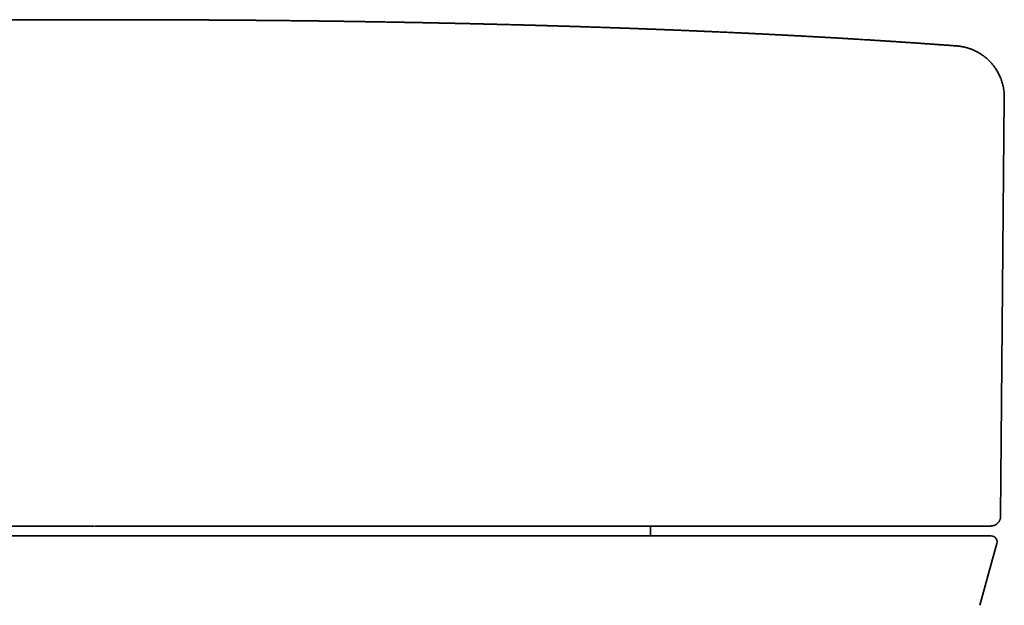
# Model space of a CAD drawing. Header units: millimetres. Extents: x 8 to 399, y 12 to 505.
# Tile 4 of 23: x 209 to 258, y 214 to 243. Entities that reach past the tile are written whole.
import ezdxf

# ---------------------------------------------------------------- set-up
doc = ezdxf.new("R2010")
doc.units = ezdxf.units.MM

msp = doc.modelspace()

# ---------------------------------------------------------------- linework, layer by layer
at = {"color": 7, "linetype": 'Continuous', "lineweight": 35}
for p, q in [((255.758, 241.716), (255.757, 241.716)), ((258.004, 218.021), (258.188, 239.107)), ((212.342, 217.526), (168.496, 217.526)), ((213, 217.526), (212.374, 217.526)), ((257.504, 217.526), (213, 217.526)), ((240.359, 217.029), (240.359, 217.526)), ((257.506, 217.526), (257.506, 217.526)), ((256.949, 213.531), (257.815, 216.649))]:
    msp.add_line(p, q, dxfattribs=at)
msp.add_arc((257.526, 216.729), 0.3, 344.4759, 90, dxfattribs=at)
for points, knots in [([(213, 243.036), (212.917, 243.036), (212.752, 243.036), (212.509, 243.036), (212.273, 243.035), (212.044, 243.035), (211.823, 243.035), (211.608, 243.035), (211.407, 243.034), (211.218, 243.034), (211.04, 243.033), (210.869, 243.033), (210.704, 243.033), (210.546, 243.032), (210.394, 243.032), (210.247, 243.031), (210.108, 243.031), (209.974, 243.03), (209.847, 243.03), (209.726, 243.029), (209.614, 243.029), (209.51, 243.029), (209.413, 243.028), (209.323, 243.028), (209.238, 243.028), (209.157, 243.027), (209.081, 243.027), (209.01, 243.027), (208.945, 243.026), (208.886, 243.026), (208.835, 243.026), (208.792, 243.026), (208.757, 243.025), (208.73, 243.025), (208.707, 243.025), (208.687, 243.025), (208.669, 243.025), (208.647, 243.025), (208.619, 243.025), (208.581, 243.024), (208.537, 243.024), (208.486, 243.024), (208.432, 243.024), (208.377, 243.023), (208.322, 243.023), (208.262, 243.023), (208.197, 243.022), (208.096, 243.022), (207.962, 243.021), (207.799, 243.02), (207.643, 243.019), (207.494, 243.018), (207.353, 243.017), (207.22, 243.017), (207.095, 243.016), (206.976, 243.015), (206.858, 243.014), (206.739, 243.013), (206.62, 243.012), (206.507, 243.012), (206.4, 243.011), (206.3, 243.01), (206.209, 243.009), (206.125, 243.009), (206.043, 243.008), (205.956, 243.007), (205.863, 243.006), (205.762, 243.006), (205.654, 243.005), (205.558, 243.004), (205.478, 243.003), (205.418, 243.003), (205.361, 243.002), (205.308, 243.002), (205.26, 243.001), (205.217, 243.001), (205.178, 243.001), (205.141, 243), (205.102, 243), (205.058, 242.999), (205.006, 242.999), (204.947, 242.998), (204.879, 242.998), (204.805, 242.997), (204.726, 242.996), (204.647, 242.996), (204.569, 242.995), (204.485, 242.994), (204.396, 242.993), (204.302, 242.992), (204.214, 242.991), (204.117, 242.99), (204.014, 242.989), (203.902, 242.988), (203.792, 242.987), (203.679, 242.986), (203.567, 242.984), (203.458, 242.983), (203.355, 242.982), (203.254, 242.981), (203.155, 242.98), (203.059, 242.978), (202.968, 242.977), (202.88, 242.976), (202.796, 242.975), (202.707, 242.974), (202.614, 242.973), (202.52, 242.972), (202.433, 242.971), (202.357, 242.97), (202.293, 242.969), (202.233, 242.968), (202.177, 242.968), (202.125, 242.967), (202.076, 242.966), (202.025, 242.966), (201.967, 242.965), (201.9, 242.964), (201.824, 242.963), (201.74, 242.962), (201.649, 242.961), (201.554, 242.959), (201.46, 242.958), (201.369, 242.957), (201.283, 242.956), (201.2, 242.955), (201.123, 242.953), (201.052, 242.952), (200.987, 242.952), (200.931, 242.951), (200.883, 242.95), (200.84, 242.949), (200.796, 242.949), (200.748, 242.948), (200.697, 242.947), (200.639, 242.946), (200.573, 242.945), (200.499, 242.944), (200.42, 242.943), (200.328, 242.942), (200.226, 242.94), (200.116, 242.939), (200.009, 242.937), (199.906, 242.935), (199.816, 242.934), (199.74, 242.933), (199.679, 242.932), (199.622, 242.931), (199.569, 242.93), (199.518, 242.929), (199.464, 242.928), (199.405, 242.927), (199.34, 242.926), (199.263, 242.925), (199.172, 242.923), (199.068, 242.922), (198.975, 242.92), (198.895, 242.919), (198.829, 242.917), (198.767, 242.916), (198.709, 242.915), (198.657, 242.914), (198.611, 242.914), (198.569, 242.913), (198.528, 242.912), (198.48, 242.911), (198.422, 242.91), (198.355, 242.909), (198.261, 242.907), (198.142, 242.905), (197.997, 242.903), (197.855, 242.9), (197.717, 242.897), (197.586, 242.895), (197.461, 242.893), (197.341, 242.89), (197.226, 242.888), (197.116, 242.886), (197.026, 242.884), (196.956, 242.883), (196.906, 242.882), (196.859, 242.881), (196.814, 242.88), (196.77, 242.879), (196.723, 242.878), (196.673, 242.877), (196.617, 242.876), (196.557, 242.875), (196.492, 242.874), (196.4, 242.872), (196.286, 242.869), (196.151, 242.866), (196.039, 242.864), (195.951, 242.862), (195.886, 242.861), (195.827, 242.86), (195.773, 242.858), (195.721, 242.857), (195.668, 242.856), (195.61, 242.855), (195.548, 242.854), (195.48, 242.852), (195.41, 242.851), (195.317, 242.849), (195.203, 242.846), (195.066, 242.843), (194.927, 242.84), (194.791, 242.837), (194.661, 242.834), (194.536, 242.831), (194.415, 242.828), (194.297, 242.825), (194.193, 242.823), (194.102, 242.821), (194.023, 242.819), (193.943, 242.817), (193.862, 242.815), (193.778, 242.813), (193.692, 242.811), (193.604, 242.808), (193.516, 242.806), (193.43, 242.804), (193.348, 242.802), (193.273, 242.8), (193.205, 242.798), (193.143, 242.797), (193.087, 242.796), (193.037, 242.794), (192.992, 242.793), (192.948, 242.792), (192.904, 242.791), (192.856, 242.79), (192.799, 242.788), (192.734, 242.786), (192.66, 242.785), (192.581, 242.782), (192.497, 242.78), (192.409, 242.778), (192.31, 242.775), (192.2, 242.772), (192.08, 242.769), (191.961, 242.766), (191.843, 242.763), (191.73, 242.76), (191.623, 242.757), (191.522, 242.754), (191.426, 242.751), (191.334, 242.749), (191.243, 242.746), (191.153, 242.743), (191.061, 242.741), (190.966, 242.738), (190.872, 242.735), (190.781, 242.733), (190.696, 242.73), (190.613, 242.728), (190.536, 242.726), (190.465, 242.723), (190.398, 242.721), (190.335, 242.72), (190.274, 242.718), (190.214, 242.716), (190.16, 242.714), (190.11, 242.713), (190.061, 242.711), (190.008, 242.71), (189.949, 242.708), (189.886, 242.706), (189.806, 242.704), (189.715, 242.701), (189.615, 242.698), (189.522, 242.695), (189.434, 242.692), (189.353, 242.689), (189.277, 242.687), (189.212, 242.685), (189.156, 242.683), (189.106, 242.682), (189.055, 242.68), (189, 242.678), (188.94, 242.676), (188.876, 242.674), (188.801, 242.672), (188.715, 242.669), (188.618, 242.666), (188.525, 242.663), (188.437, 242.66), (188.358, 242.657), (188.287, 242.655), (188.226, 242.653), (188.174, 242.651), (188.127, 242.65), (188.082, 242.648), (188.038, 242.647), (187.988, 242.645), (187.932, 242.643), (187.87, 242.641), (187.803, 242.639), (187.731, 242.636), (187.653, 242.634), (187.552, 242.63), (187.431, 242.626), (187.29, 242.621), (187.148, 242.616), (187.009, 242.611), (186.875, 242.606), (186.763, 242.602), (186.674, 242.599), (186.605, 242.597), (186.542, 242.594), (186.482, 242.592), (186.425, 242.59), (186.37, 242.588), (186.313, 242.586), (186.252, 242.584), (186.186, 242.581), (186.11, 242.578), (186.026, 242.575), (185.932, 242.572), (185.834, 242.568), (185.734, 242.564), (185.635, 242.561), (185.54, 242.557), (185.448, 242.553), (185.358, 242.55), (185.267, 242.546), (185.177, 242.543), (185.094, 242.54), (185.019, 242.537), (184.952, 242.534), (184.885, 242.531), (184.819, 242.529), (184.751, 242.526), (184.68, 242.523), (184.606, 242.52), (184.529, 242.517), (184.447, 242.514), (184.363, 242.511), (184.282, 242.507), (184.206, 242.504), (184.138, 242.501), (184.075, 242.499), (184.021, 242.497), (183.974, 242.495), (183.932, 242.493), (183.886, 242.491), (183.835, 242.489), (183.779, 242.487), (183.716, 242.484), (183.646, 242.481), (183.569, 242.478), (183.486, 242.474), (183.404, 242.471), (183.324, 242.467), (183.238, 242.464), (183.146, 242.46), (183.05, 242.456), (182.948, 242.451), (182.849, 242.447), (182.758, 242.443), (182.679, 242.44), (182.605, 242.436), (182.539, 242.433), (182.481, 242.431), (182.43, 242.429), (182.381, 242.426), (182.336, 242.424), (182.292, 242.422), (182.248, 242.42), (182.202, 242.418), (182.15, 242.416), (182.091, 242.413), (182.027, 242.411), (181.945, 242.407), (181.849, 242.402), (181.742, 242.398), (181.639, 242.393), (181.54, 242.388), (181.444, 242.384), (181.35, 242.379), (181.259, 242.375), (181.171, 242.371), (181.089, 242.367), (181.023, 242.364), (180.972, 242.362), (180.932, 242.36), (180.896, 242.358), (180.863, 242.356), (180.831, 242.355), (180.797, 242.353), (180.759, 242.352), (180.715, 242.349), (180.665, 242.347), (180.609, 242.344), (180.543, 242.341), (180.47, 242.338), (180.394, 242.334), (180.32, 242.33), (180.237, 242.326), (180.147, 242.322), (180.05, 242.317), (179.959, 242.312), (179.874, 242.308), (179.794, 242.304), (179.707, 242.3), (179.612, 242.295), (179.511, 242.29), (179.434, 242.286), (179.378, 242.283), (179.339, 242.281), (179.298, 242.279), (179.253, 242.277), (179.205, 242.274), (179.152, 242.272), (179.096, 242.269), (179.037, 242.266), (178.948, 242.261), (178.833, 242.255), (178.695, 242.248), (178.572, 242.242), (178.465, 242.236), (178.373, 242.231), (178.285, 242.226), (178.212, 242.222), (178.152, 242.219), (178.105, 242.217), (178.06, 242.214), (178.015, 242.212), (177.967, 242.209), (177.914, 242.206), (177.855, 242.203), (177.791, 242.2), (177.722, 242.196), (177.65, 242.192), (177.546, 242.186), (177.413, 242.179), (177.26, 242.17), (177.12, 242.162), (176.992, 242.155), (176.871, 242.148), (176.772, 242.143), (176.693, 242.138), (176.633, 242.135), (176.576, 242.131), (176.521, 242.128), (176.472, 242.126), (176.425, 242.123), (176.376, 242.12), (176.32, 242.117), (176.259, 242.113), (176.199, 242.11), (176.141, 242.106), (176.087, 242.103), (176.029, 242.1), (175.969, 242.096), (175.907, 242.093), (175.847, 242.089), (175.784, 242.085), (175.721, 242.081), (175.659, 242.078), (175.606, 242.075), (175.564, 242.072), (175.533, 242.07), (175.508, 242.069), (175.484, 242.067), (175.457, 242.066), (175.426, 242.064), (175.392, 242.062), (175.333, 242.058), (175.248, 242.053), (175.142, 242.047), (175.034, 242.04), (174.927, 242.033), (174.818, 242.027), (174.724, 242.021), (174.645, 242.016), (174.581, 242.012), (174.517, 242.008), (174.453, 242.004), (174.392, 242), (174.336, 241.997), (174.286, 241.993), (174.242, 241.991), (174.201, 241.988), (174.157, 241.985), (174.109, 241.982), (174.056, 241.979), (173.989, 241.975), (173.908, 241.969), (173.815, 241.963), (173.721, 241.957), (173.641, 241.952), (173.575, 241.948), (173.525, 241.945), (173.477, 241.941), (173.432, 241.938), (173.393, 241.936), (173.361, 241.934), (173.336, 241.932), (173.317, 241.931), (173.298, 241.93), (173.277, 241.928), (173.252, 241.927), (173.222, 241.925), (173.188, 241.922), (173.149, 241.92), (173.093, 241.916), (173.023, 241.912), (172.942, 241.906), (172.864, 241.901), (172.785, 241.896), (172.705, 241.89), (172.624, 241.885), (172.549, 241.88), (172.478, 241.875), (172.414, 241.871), (172.361, 241.867), (172.318, 241.864), (172.284, 241.862), (172.253, 241.86), (172.221, 241.857), (172.185, 241.855), (172.146, 241.852), (172.091, 241.848), (172.022, 241.844), (171.937, 241.838), (171.858, 241.832), (171.784, 241.827), (171.715, 241.822), (171.645, 241.817), (171.575, 241.812), (171.504, 241.807), (171.431, 241.802), (171.358, 241.797), (171.284, 241.792), (171.21, 241.787), (171.134, 241.781), (171.057, 241.776), (170.974, 241.77), (170.882, 241.763), (170.782, 241.756), (170.687, 241.749), (170.598, 241.742), (170.531, 241.737), (170.48, 241.734), (170.443, 241.731), (170.401, 241.728), (170.353, 241.724), (170.3, 241.72), (170.264, 241.718), (170.244, 241.716)], [0, 0, 0, 0, 0.00554, 0.010923, 0.016149, 0.021216, 0.026124, 0.030872, 0.035459, 0.039521, 0.043447, 0.047237, 0.050888, 0.054402, 0.057777, 0.061013, 0.06411, 0.067067, 0.069884, 0.07256, 0.075096, 0.077357, 0.079492, 0.081502, 0.083385, 0.085142, 0.086867, 0.088449, 0.089889, 0.091185, 0.092339, 0.093349, 0.094043, 0.094648, 0.095164, 0.095592, 0.095951, 0.096389, 0.097064, 0.097901, 0.0989, 0.100061, 0.101386, 0.102541, 0.103796, 0.105152, 0.10661, 0.108154, 0.112005, 0.115697, 0.11923, 0.122603, 0.125816, 0.128815, 0.131658, 0.134346, 0.136877, 0.139729, 0.14244, 0.145012, 0.147444, 0.149735, 0.151886, 0.153644, 0.155503, 0.157494, 0.159618, 0.161903, 0.164376, 0.167037, 0.168477, 0.169881, 0.171183, 0.172382, 0.173479, 0.174473, 0.175317, 0.176114, 0.177008, 0.178009, 0.179118, 0.180536, 0.182099, 0.183806, 0.185656, 0.187515, 0.18931, 0.19104, 0.193313, 0.195463, 0.197491, 0.199428, 0.202095, 0.204643, 0.207107, 0.209692, 0.212431, 0.214829, 0.21722, 0.219545, 0.221803, 0.223994, 0.226227, 0.228084, 0.230032, 0.232069, 0.234197, 0.236414, 0.238586, 0.240164, 0.241646, 0.243031, 0.244318, 0.245509, 0.246603, 0.247678, 0.249037, 0.250588, 0.252331, 0.254266, 0.256393, 0.258637, 0.260806, 0.262888, 0.264885, 0.266795, 0.26857, 0.270203, 0.271693, 0.27304, 0.27407, 0.275022, 0.276033, 0.277127, 0.278304, 0.279563, 0.281153, 0.282859, 0.284679, 0.286568, 0.289198, 0.291742, 0.294201, 0.296573, 0.298855, 0.300375, 0.30179, 0.303098, 0.304299, 0.305431, 0.306651, 0.308005, 0.309492, 0.311107, 0.31338, 0.315764, 0.318259, 0.319781, 0.321329, 0.322777, 0.324093, 0.325296, 0.326361, 0.327289, 0.328197, 0.329186, 0.330603, 0.33216, 0.333855, 0.337086, 0.340409, 0.343823, 0.346909, 0.349921, 0.352797, 0.35554, 0.358181, 0.360732, 0.363189, 0.364384, 0.365525, 0.36661, 0.367641, 0.368625, 0.369698, 0.370841, 0.37211, 0.373506, 0.375029, 0.376597, 0.379825, 0.382921, 0.385885, 0.387523, 0.389021, 0.39038, 0.3916, 0.392731, 0.393942, 0.395269, 0.396712, 0.398271, 0.399916, 0.401593, 0.404655, 0.407813, 0.411044, 0.414182, 0.417195, 0.420035, 0.422806, 0.425528, 0.428201, 0.429985, 0.431793, 0.433625, 0.435482, 0.437393, 0.439412, 0.441414, 0.443481, 0.445466, 0.44735, 0.449132, 0.45066, 0.452077, 0.453364, 0.454522, 0.455551, 0.456486, 0.457505, 0.458621, 0.459834, 0.461405, 0.463112, 0.464949, 0.466884, 0.468913, 0.471038, 0.473713, 0.476499, 0.479259, 0.481974, 0.484615, 0.487073, 0.489396, 0.491584, 0.493668, 0.49577, 0.497853, 0.499921, 0.502094, 0.504437, 0.506398, 0.508419, 0.510325, 0.5121, 0.513746, 0.515261, 0.516692, 0.518097, 0.519475, 0.52084, 0.521836, 0.522952, 0.524188, 0.525543, 0.527018, 0.528575, 0.531023, 0.533328, 0.53549, 0.537508, 0.539385, 0.541126, 0.542735, 0.543906, 0.545006, 0.546173, 0.547445, 0.548823, 0.550307, 0.55188, 0.554021, 0.556259, 0.558594, 0.560496, 0.562373, 0.564063, 0.565412, 0.566609, 0.567656, 0.56866, 0.56969, 0.570744, 0.572122, 0.573546, 0.575085, 0.576759, 0.578568, 0.580511, 0.583712, 0.586979, 0.590308, 0.593571, 0.596679, 0.599635, 0.601305, 0.602894, 0.604368, 0.605727, 0.607066, 0.608293, 0.609595, 0.611014, 0.612548, 0.614197, 0.616256, 0.618428, 0.620716, 0.623082, 0.625402, 0.627603, 0.629713, 0.631815, 0.633915, 0.636014, 0.638094, 0.639694, 0.641266, 0.642811, 0.644332, 0.64591, 0.647549, 0.649277, 0.651094, 0.652941, 0.655002, 0.656909, 0.658661, 0.66026, 0.661729, 0.663074, 0.664034, 0.664973, 0.666029, 0.667207, 0.668508, 0.669932, 0.671479, 0.673323, 0.675229, 0.677123, 0.679009, 0.680889, 0.683232, 0.68558, 0.688019, 0.690574, 0.69256, 0.694419, 0.696154, 0.697763, 0.699033, 0.700235, 0.701372, 0.702443, 0.703449, 0.704444, 0.705524, 0.706751, 0.708125, 0.709648, 0.711317, 0.713939, 0.716472, 0.718911, 0.721255, 0.723504, 0.725658, 0.727856, 0.729938, 0.731848, 0.733577, 0.734571, 0.735493, 0.736344, 0.737124, 0.737863, 0.73861, 0.73951, 0.740561, 0.741763, 0.743118, 0.744623, 0.746514, 0.748348, 0.750115, 0.751818, 0.754271, 0.756575, 0.758728, 0.760732, 0.762587, 0.764319, 0.766884, 0.76926, 0.771448, 0.772352, 0.77324, 0.774213, 0.775285, 0.776456, 0.777702, 0.779044, 0.780482, 0.781973, 0.78543, 0.788749, 0.79193, 0.794225, 0.796439, 0.798538, 0.800516, 0.801698, 0.802832, 0.803919, 0.804961, 0.806067, 0.80736, 0.808779, 0.810322, 0.81199, 0.813763, 0.815524, 0.819541, 0.823373, 0.826637, 0.829748, 0.832684, 0.835447, 0.836943, 0.838398, 0.839861, 0.841346, 0.842864, 0.844113, 0.845451, 0.846883, 0.848416, 0.850054, 0.851291, 0.852584, 0.853935, 0.855344, 0.856809, 0.858221, 0.859531, 0.861167, 0.86261, 0.863862, 0.864924, 0.865577, 0.866131, 0.866706, 0.867373, 0.868134, 0.868987, 0.869898, 0.872502, 0.875247, 0.877819, 0.880496, 0.883196, 0.885896, 0.887486, 0.889076, 0.890666, 0.892256, 0.893791, 0.895189, 0.896449, 0.897485, 0.898474, 0.899564, 0.900759, 0.902059, 0.903464, 0.905723, 0.908036, 0.910393, 0.912797, 0.914074, 0.915364, 0.916644, 0.917789, 0.91878, 0.919618, 0.920213, 0.920696, 0.921109, 0.921626, 0.922267, 0.923018, 0.923889, 0.92488, 0.925991, 0.928127, 0.930191, 0.932172, 0.93407, 0.936222, 0.938256, 0.940174, 0.941969, 0.943607, 0.945084, 0.946015, 0.946868, 0.947643, 0.948419, 0.949318, 0.950345, 0.951463, 0.953509, 0.955542, 0.957571, 0.959125, 0.960685, 0.962282, 0.963937, 0.965658, 0.967451, 0.969322, 0.971271, 0.973306, 0.975431, 0.97765, 0.979949, 0.982903, 0.985759, 0.988523, 0.990775, 0.992967, 0.993819, 0.994775, 0.995869, 0.997102, 0.998502, 1, 1, 1, 1]), ([(255.758, 241.716), (255.754, 241.716), (255.742, 241.717), (255.723, 241.719), (255.701, 241.72), (255.684, 241.722), (255.671, 241.723), (255.66, 241.723), (255.64, 241.725), (255.609, 241.727), (255.566, 241.73), (255.521, 241.734), (255.474, 241.737), (255.426, 241.741), (255.376, 241.744), (255.311, 241.749), (255.229, 241.755), (255.129, 241.762), (255.026, 241.77), (254.931, 241.776), (254.844, 241.783), (254.767, 241.788), (254.687, 241.794), (254.603, 241.8), (254.515, 241.806), (254.427, 241.812), (254.34, 241.818), (254.253, 241.825), (254.175, 241.83), (254.109, 241.835), (254.056, 241.838), (254.006, 241.842), (253.962, 241.845), (253.926, 241.847), (253.896, 241.849), (253.868, 241.851), (253.845, 241.853), (253.824, 241.854), (253.806, 241.855), (253.791, 241.857), (253.774, 241.858), (253.755, 241.859), (253.731, 241.861), (253.703, 241.863), (253.67, 241.865), (253.632, 241.867), (253.591, 241.87), (253.53, 241.874), (253.451, 241.88), (253.357, 241.886), (253.269, 241.892), (253.186, 241.898), (253.113, 241.902), (253.05, 241.907), (252.996, 241.91), (252.948, 241.913), (252.906, 241.916), (252.869, 241.919), (252.843, 241.92), (252.824, 241.922), (252.81, 241.923), (252.794, 241.924), (252.774, 241.925), (252.747, 241.927), (252.711, 241.929), (252.669, 241.932), (252.616, 241.935), (252.555, 241.939), (252.49, 241.944), (252.428, 241.948), (252.37, 241.951), (252.315, 241.955), (252.262, 241.958), (252.207, 241.962), (252.146, 241.966), (252.079, 241.97), (252.006, 241.975), (251.929, 241.98), (251.864, 241.984), (251.814, 241.987), (251.782, 241.989), (251.755, 241.991), (251.733, 241.992), (251.715, 241.993), (251.697, 241.994), (251.673, 241.996), (251.642, 241.998), (251.602, 242), (251.555, 242.003), (251.499, 242.007), (251.436, 242.011), (251.368, 242.015), (251.27, 242.021), (251.143, 242.029), (250.984, 242.039), (250.862, 242.046), (250.778, 242.051), (250.735, 242.054), (250.696, 242.056), (250.66, 242.059), (250.626, 242.061), (250.594, 242.063), (250.566, 242.064), (250.543, 242.066), (250.522, 242.067), (250.496, 242.068), (250.465, 242.07), (250.428, 242.073), (250.385, 242.075), (250.337, 242.078), (250.271, 242.082), (250.191, 242.087), (250.1, 242.092), (250.007, 242.098), (249.914, 242.103), (249.82, 242.109), (249.732, 242.114), (249.652, 242.118), (249.589, 242.122), (249.542, 242.125), (249.51, 242.127), (249.479, 242.128), (249.449, 242.13), (249.418, 242.132), (249.382, 242.134), (249.34, 242.136), (249.293, 242.139), (249.241, 242.142), (249.186, 242.145), (249.126, 242.149), (249.065, 242.152), (248.985, 242.156), (248.891, 242.162), (248.786, 242.168), (248.692, 242.173), (248.607, 242.178), (248.527, 242.182), (248.453, 242.186), (248.383, 242.19), (248.318, 242.194), (248.258, 242.197), (248.203, 242.2), (248.159, 242.202), (248.125, 242.204), (248.099, 242.206), (248.072, 242.207), (248.039, 242.209), (248.002, 242.211), (247.959, 242.213), (247.911, 242.216), (247.857, 242.219), (247.799, 242.222), (247.74, 242.225), (247.68, 242.228), (247.622, 242.231), (247.566, 242.234), (247.496, 242.238), (247.415, 242.242), (247.322, 242.247), (247.236, 242.252), (247.155, 242.256), (247.08, 242.26), (247.011, 242.263), (246.948, 242.267), (246.897, 242.269), (246.856, 242.271), (246.825, 242.273), (246.797, 242.274), (246.77, 242.276), (246.741, 242.277), (246.705, 242.279), (246.661, 242.281), (246.606, 242.284), (246.545, 242.287), (246.475, 242.291), (246.392, 242.295), (246.299, 242.3), (246.2, 242.305), (246.094, 242.31), (245.983, 242.315), (245.868, 242.321), (245.76, 242.326), (245.66, 242.331), (245.572, 242.336), (245.495, 242.339), (245.428, 242.343), (245.364, 242.346), (245.301, 242.349), (245.238, 242.352), (245.171, 242.355), (245.097, 242.358), (245.015, 242.362), (244.927, 242.366), (244.836, 242.371), (244.731, 242.376), (244.613, 242.381), (244.484, 242.387), (244.348, 242.393), (244.201, 242.4), (244.041, 242.407), (243.881, 242.415), (243.741, 242.421), (243.623, 242.426), (243.528, 242.43), (243.434, 242.435), (243.343, 242.439), (243.255, 242.442), (243.172, 242.446), (243.099, 242.449), (243.033, 242.452), (242.971, 242.455), (242.904, 242.458), (242.83, 242.461), (242.752, 242.464), (242.669, 242.468), (242.58, 242.471), (242.484, 242.476), (242.381, 242.48), (242.276, 242.484), (242.171, 242.489), (242.069, 242.493), (241.969, 242.497), (241.873, 242.501), (241.784, 242.505), (241.702, 242.508), (241.627, 242.511), (241.554, 242.514), (241.486, 242.517), (241.421, 242.519), (241.359, 242.522), (241.3, 242.524), (241.241, 242.526), (241.179, 242.529), (241.111, 242.532), (241.038, 242.534), (240.962, 242.537), (240.883, 242.541), (240.803, 242.544), (240.727, 242.547), (240.655, 242.549), (240.59, 242.552), (240.528, 242.554), (240.471, 242.556), (240.418, 242.558), (240.371, 242.56), (240.327, 242.562), (240.278, 242.564), (240.222, 242.566), (240.159, 242.568), (240.093, 242.571), (240.021, 242.573), (239.943, 242.576), (239.859, 242.58), (239.768, 242.583), (239.672, 242.586), (239.574, 242.59), (239.474, 242.594), (239.375, 242.597), (239.278, 242.601), (239.185, 242.604), (239.097, 242.607), (239.014, 242.61), (238.936, 242.613), (238.862, 242.616), (238.793, 242.618), (238.73, 242.62), (238.671, 242.622), (238.617, 242.624), (238.566, 242.626), (238.512, 242.628), (238.451, 242.63), (238.382, 242.632), (238.307, 242.635), (238.224, 242.638), (238.114, 242.642), (237.981, 242.646), (237.832, 242.651), (237.692, 242.656), (237.556, 242.66), (237.42, 242.665), (237.282, 242.669), (237.163, 242.673), (237.063, 242.676), (236.98, 242.679), (236.895, 242.682), (236.804, 242.685), (236.701, 242.688), (236.589, 242.691), (236.47, 242.695), (236.37, 242.698), (236.287, 242.701), (236.218, 242.703), (236.148, 242.705), (236.077, 242.707), (236.006, 242.709), (235.931, 242.712), (235.853, 242.714), (235.773, 242.716), (235.693, 242.719), (235.615, 242.721), (235.54, 242.723), (235.471, 242.725), (235.406, 242.727), (235.346, 242.729), (235.289, 242.731), (235.235, 242.732), (235.184, 242.734), (235.134, 242.735), (235.084, 242.737), (235.032, 242.738), (234.973, 242.74), (234.912, 242.742), (234.85, 242.743), (234.788, 242.745), (234.725, 242.747), (234.662, 242.749), (234.601, 242.75), (234.54, 242.752), (234.472, 242.754), (234.397, 242.756), (234.315, 242.758), (234.239, 242.76), (234.169, 242.762), (234.106, 242.764), (234.049, 242.766), (233.995, 242.767), (233.939, 242.769), (233.877, 242.77), (233.81, 242.772), (233.72, 242.774), (233.606, 242.778), (233.468, 242.781), (233.327, 242.785), (233.185, 242.789), (233.05, 242.792), (232.924, 242.795), (232.807, 242.798), (232.697, 242.801), (232.601, 242.803), (232.518, 242.805), (232.446, 242.807), (232.375, 242.809), (232.316, 242.81), (232.264, 242.812), (232.217, 242.813), (232.164, 242.814), (232.104, 242.816), (232.036, 242.817), (231.963, 242.819), (231.882, 242.821), (231.797, 242.823), (231.711, 242.825), (231.632, 242.827), (231.56, 242.829), (231.495, 242.83), (231.436, 242.831), (231.382, 242.833), (231.332, 242.834), (231.287, 242.835), (231.243, 242.836), (231.197, 242.837), (231.146, 242.838), (231.087, 242.839), (231.019, 242.841), (230.941, 242.843), (230.858, 242.845), (230.771, 242.847), (230.679, 242.849), (230.581, 242.851), (230.476, 242.853), (230.366, 242.855), (230.255, 242.858), (230.146, 242.86), (230.041, 242.862), (229.94, 242.865), (229.845, 242.867), (229.755, 242.868), (229.669, 242.87), (229.584, 242.872), (229.499, 242.874), (229.415, 242.875), (229.328, 242.877), (229.238, 242.879), (229.141, 242.881), (229.041, 242.883), (228.942, 242.885), (228.849, 242.887), (228.765, 242.888), (228.687, 242.89), (228.617, 242.891), (228.554, 242.892), (228.498, 242.893), (228.445, 242.894), (228.392, 242.895), (228.332, 242.897), (228.266, 242.898), (228.194, 242.899), (228.117, 242.901), (228.028, 242.902), (227.931, 242.904), (227.824, 242.906), (227.717, 242.908), (227.609, 242.91), (227.503, 242.912), (227.402, 242.913), (227.28, 242.916), (227.137, 242.918), (226.971, 242.921), (226.841, 242.923), (226.748, 242.925), (226.692, 242.926), (226.636, 242.926), (226.579, 242.927), (226.519, 242.928), (226.455, 242.929), (226.387, 242.931), (226.316, 242.932), (226.232, 242.933), (226.14, 242.935), (226.042, 242.936), (225.951, 242.937), (225.865, 242.939), (225.778, 242.94), (225.688, 242.942), (225.593, 242.943), (225.498, 242.944), (225.402, 242.946), (225.308, 242.947), (225.215, 242.949), (225.126, 242.95), (225.043, 242.951), (224.973, 242.952), (224.915, 242.953), (224.865, 242.954), (224.81, 242.954), (224.75, 242.955), (224.686, 242.956), (224.612, 242.957), (224.532, 242.958), (224.449, 242.959), (224.369, 242.96), (224.282, 242.962), (224.186, 242.963), (224.081, 242.964), (223.976, 242.966), (223.869, 242.967), (223.762, 242.968), (223.666, 242.97), (223.582, 242.971), (223.51, 242.972), (223.438, 242.973), (223.365, 242.973), (223.291, 242.974), (223.211, 242.975), (223.13, 242.976), (223.05, 242.977), (222.969, 242.978), (222.885, 242.979), (222.798, 242.98), (222.711, 242.981), (222.623, 242.982), (222.536, 242.983), (222.449, 242.984), (222.366, 242.985), (222.271, 242.986), (222.161, 242.987), (222.035, 242.989), (221.907, 242.99), (221.781, 242.991), (221.664, 242.992), (221.559, 242.993), (221.463, 242.994), (221.37, 242.995), (221.278, 242.996), (221.189, 242.997), (221.11, 242.998), (221.04, 242.999), (220.979, 242.999), (220.916, 243), (220.85, 243), (220.783, 243.001), (220.717, 243.001), (220.64, 243.002), (220.555, 243.003), (220.463, 243.004), (220.372, 243.004), (220.284, 243.005), (220.188, 243.006), (220.084, 243.007), (219.97, 243.008), (219.849, 243.009), (219.72, 243.01), (219.583, 243.011), (219.439, 243.012), (219.291, 243.013), (219.066, 243.015), (218.768, 243.017), (218.493, 243.018), (218.314, 243.02), (218.233, 243.02), (218.156, 243.02), (218.083, 243.021), (218.015, 243.021), (217.953, 243.022), (217.896, 243.022), (217.845, 243.022), (217.8, 243.022), (217.759, 243.023), (217.723, 243.023), (217.691, 243.023), (217.662, 243.023), (217.631, 243.023), (217.595, 243.024), (217.552, 243.024), (217.503, 243.024), (217.448, 243.024), (217.386, 243.025), (217.317, 243.025), (217.242, 243.025), (217.16, 243.026), (217.073, 243.026), (216.98, 243.027), (216.88, 243.027), (216.775, 243.027), (216.66, 243.028), (216.536, 243.028), (216.401, 243.029), (216.259, 243.03), (216.11, 243.03), (215.954, 243.031), (215.794, 243.031), (215.63, 243.032), (215.464, 243.032), (215.291, 243.033), (215.111, 243.033), (214.918, 243.034), (214.711, 243.034), (214.489, 243.034), (214.259, 243.035), (214.022, 243.035), (213.777, 243.035), (213.525, 243.036), (213.265, 243.036), (213.089, 243.036), (213, 243.036)], [0, 0, 0, 0, 0.00029, 0.00095, 0.001507, 0.001961, 0.002312, 0.002562, 0.002777, 0.003895, 0.005044, 0.006334, 0.007606, 0.00899, 0.010413, 0.011839, 0.0144, 0.016983, 0.019592, 0.022235, 0.024018, 0.025879, 0.027857, 0.029952, 0.032167, 0.034501, 0.036655, 0.038903, 0.041244, 0.042669, 0.044103, 0.045427, 0.046623, 0.047497, 0.048286, 0.048992, 0.049613, 0.050149, 0.050601, 0.050969, 0.05136, 0.051841, 0.052443, 0.053167, 0.054013, 0.054981, 0.056048, 0.057106, 0.059645, 0.062037, 0.064281, 0.066376, 0.068323, 0.069831, 0.071207, 0.072431, 0.073504, 0.074424, 0.075192, 0.075536, 0.075853, 0.076252, 0.076752, 0.077355, 0.078299, 0.079415, 0.080569, 0.082312, 0.083959, 0.085511, 0.086967, 0.088327, 0.089598, 0.090913, 0.092479, 0.09417, 0.095986, 0.097928, 0.099992, 0.100898, 0.101688, 0.102362, 0.102919, 0.10336, 0.1037, 0.104318, 0.105101, 0.10605, 0.107251, 0.108642, 0.110223, 0.111939, 0.113686, 0.117485, 0.121411, 0.125465, 0.126556, 0.127635, 0.128619, 0.129502, 0.130282, 0.131148, 0.13184, 0.132356, 0.132835, 0.133456, 0.13422, 0.135127, 0.136177, 0.13737, 0.138674, 0.141007, 0.143232, 0.145349, 0.147818, 0.15012, 0.152257, 0.15423, 0.15604, 0.15687, 0.15766, 0.158411, 0.159123, 0.159839, 0.160705, 0.161735, 0.16293, 0.16414, 0.165481, 0.166955, 0.168475, 0.169952, 0.172728, 0.175339, 0.17753, 0.179589, 0.181516, 0.18331, 0.185005, 0.18658, 0.188034, 0.189368, 0.19058, 0.191208, 0.191798, 0.192445, 0.19322, 0.194121, 0.19515, 0.196307, 0.197591, 0.199002, 0.200462, 0.201888, 0.203279, 0.204634, 0.205955, 0.208284, 0.210496, 0.21259, 0.214511, 0.216317, 0.217978, 0.219486, 0.220841, 0.221646, 0.222385, 0.223058, 0.223668, 0.224332, 0.225118, 0.226221, 0.227499, 0.228953, 0.230581, 0.232386, 0.234816, 0.237155, 0.239402, 0.242317, 0.245061, 0.247634, 0.250037, 0.252295, 0.253982, 0.255593, 0.257127, 0.258585, 0.260034, 0.261598, 0.263341, 0.265264, 0.267364, 0.269499, 0.271583, 0.274755, 0.277801, 0.280721, 0.284509, 0.288295, 0.292082, 0.295902, 0.298129, 0.300383, 0.302593, 0.304734, 0.306805, 0.308765, 0.310595, 0.311952, 0.313389, 0.314957, 0.316655, 0.318482, 0.320402, 0.322399, 0.324716, 0.32713, 0.329642, 0.332145, 0.33456, 0.336887, 0.339125, 0.341269, 0.343112, 0.344878, 0.346564, 0.348166, 0.349682, 0.351111, 0.352478, 0.353783, 0.355224, 0.356803, 0.358514, 0.360291, 0.362115, 0.363986, 0.365905, 0.367445, 0.368996, 0.370449, 0.371788, 0.373013, 0.374123, 0.375122, 0.376095, 0.377532, 0.378997, 0.380498, 0.382141, 0.38396, 0.385919, 0.388047, 0.390299, 0.392568, 0.394896, 0.39723, 0.39948, 0.401623, 0.403659, 0.405588, 0.407409, 0.409119, 0.410712, 0.412187, 0.413545, 0.414785, 0.415921, 0.417118, 0.418564, 0.420146, 0.421881, 0.423786, 0.425861, 0.429546, 0.433049, 0.436193, 0.439258, 0.442432, 0.445669, 0.448811, 0.450693, 0.452569, 0.454546, 0.456632, 0.458825, 0.461688, 0.464422, 0.467028, 0.468614, 0.470208, 0.471819, 0.473448, 0.475094, 0.476778, 0.478575, 0.480491, 0.482314, 0.484144, 0.485862, 0.487468, 0.488961, 0.490342, 0.491631, 0.492872, 0.494067, 0.495216, 0.496319, 0.497488, 0.49884, 0.500373, 0.501706, 0.503151, 0.504627, 0.506073, 0.507491, 0.508878, 0.510236, 0.512199, 0.514096, 0.515872, 0.517483, 0.51893, 0.520212, 0.521391, 0.522688, 0.524104, 0.52564, 0.527289, 0.530345, 0.533508, 0.536777, 0.540098, 0.543327, 0.546121, 0.548825, 0.551363, 0.553719, 0.555444, 0.5571, 0.55872, 0.560302, 0.561237, 0.562313, 0.563531, 0.564891, 0.566467, 0.568196, 0.569918, 0.572074, 0.574058, 0.575871, 0.577511, 0.579005, 0.580361, 0.581608, 0.582746, 0.583774, 0.584735, 0.585793, 0.586955, 0.588221, 0.589865, 0.591656, 0.593576, 0.595588, 0.597692, 0.599888, 0.602382, 0.60495, 0.607494, 0.610008, 0.612465, 0.614764, 0.616945, 0.61901, 0.620966, 0.622929, 0.624877, 0.626809, 0.628754, 0.630831, 0.633056, 0.635426, 0.637743, 0.639877, 0.641828, 0.643598, 0.645208, 0.64667, 0.647987, 0.649069, 0.650295, 0.651665, 0.653179, 0.654836, 0.656636, 0.658521, 0.660941, 0.663385, 0.665854, 0.668346, 0.670827, 0.67317, 0.675366, 0.679207, 0.683039, 0.686871, 0.68816, 0.68945, 0.69074, 0.692035, 0.69341, 0.694866, 0.696426, 0.69809, 0.699825, 0.702203, 0.704445, 0.706549, 0.708516, 0.710346, 0.712565, 0.714753, 0.716942, 0.719131, 0.721322, 0.723474, 0.725542, 0.727462, 0.729234, 0.730334, 0.731473, 0.73273, 0.734103, 0.735593, 0.737201, 0.739196, 0.741117, 0.742947, 0.744685, 0.747143, 0.74953, 0.751953, 0.754413, 0.756897, 0.759373, 0.761036, 0.762693, 0.764346, 0.765995, 0.767686, 0.769517, 0.77149, 0.773239, 0.775086, 0.777031, 0.779074, 0.781101, 0.783024, 0.785155, 0.787142, 0.789004, 0.790892, 0.793682, 0.796581, 0.799572, 0.802496, 0.805316, 0.807585, 0.809781, 0.811901, 0.813952, 0.815937, 0.817866, 0.819184, 0.820561, 0.822005, 0.823525, 0.825125, 0.826806, 0.828459, 0.83073, 0.832872, 0.834898, 0.836887, 0.838874, 0.841471, 0.84407, 0.846758, 0.849767, 0.852912, 0.85619, 0.85959, 0.863002, 0.871482, 0.879891, 0.881769, 0.883633, 0.885399, 0.887049, 0.888584, 0.890003, 0.891307, 0.892434, 0.893458, 0.89438, 0.8952, 0.895917, 0.896539, 0.897198, 0.898003, 0.898951, 0.900044, 0.901282, 0.902664, 0.90419, 0.905861, 0.907675, 0.909633, 0.911696, 0.913896, 0.916235, 0.918712, 0.92154, 0.924529, 0.927676, 0.930983, 0.934448, 0.938071, 0.941631, 0.94533, 0.949168, 0.953145, 0.957259, 0.962013, 0.966937, 0.97203, 0.977291, 0.98272, 0.988315, 0.994075, 1, 1, 1, 1]), ([(258.188, 239.107), (258.188, 239.135), (258.189, 239.205), (258.182, 239.317), (258.17, 239.443), (258.152, 239.565), (258.129, 239.683), (258.102, 239.797), (258.068, 239.911), (258.029, 240.026), (257.984, 240.14), (257.936, 240.246), (257.887, 240.344), (257.836, 240.435), (257.788, 240.514), (257.742, 240.583), (257.701, 240.642), (257.661, 240.697), (257.62, 240.748), (257.579, 240.799), (257.536, 240.848), (257.491, 240.897), (257.428, 240.963), (257.344, 241.044), (257.235, 241.138), (257.133, 241.217), (257.039, 241.282), (256.954, 241.336), (256.868, 241.387), (256.782, 241.434), (256.696, 241.475), (256.612, 241.513), (256.53, 241.546), (256.449, 241.576), (256.371, 241.602), (256.308, 241.62), (256.261, 241.633), (256.229, 241.642), (256.196, 241.65), (256.162, 241.657), (256.128, 241.665), (256.099, 241.671), (256.075, 241.675), (256.055, 241.679), (256.035, 241.682), (256.015, 241.686), (255.994, 241.689), (255.973, 241.693), (255.951, 241.696), (255.928, 241.699), (255.905, 241.702), (255.886, 241.704), (255.871, 241.706), (255.859, 241.707), (255.849, 241.708), (255.839, 241.709), (255.831, 241.71), (255.825, 241.71), (255.821, 241.711), (255.818, 241.711), (255.816, 241.711), (255.813, 241.712), (255.809, 241.712), (255.802, 241.713), (255.794, 241.713), (255.784, 241.714), (255.772, 241.715), (255.762, 241.716), (255.757, 241.716), (255.757, 241.716)], [0, 0, 0, 0, 0.016947, 0.043424, 0.069409, 0.094838, 0.119647, 0.143777, 0.167175, 0.193481, 0.218654, 0.242632, 0.265364, 0.286806, 0.30692, 0.32277, 0.33765, 0.351547, 0.364862, 0.378289, 0.391838, 0.405504, 0.419284, 0.448505, 0.478168, 0.50823, 0.528932, 0.549783, 0.570738, 0.591329, 0.611415, 0.631025, 0.650192, 0.668953, 0.687346, 0.705425, 0.713302, 0.721836, 0.7311, 0.741148, 0.752024, 0.76376, 0.770718, 0.777958, 0.785484, 0.793297, 0.80148, 0.810492, 0.822307, 0.835451, 0.84995, 0.865826, 0.874841, 0.884252, 0.893667, 0.901775, 0.908474, 0.913765, 0.917466, 0.920308, 0.923215, 0.926224, 0.929337, 0.939208, 0.949992, 0.961688, 0.978782, 0.99751, 1, 1, 1, 1]), ([(257.522, 217.526), (257.527, 217.526), (257.536, 217.527), (257.55, 217.528), (257.563, 217.529), (257.574, 217.531), (257.585, 217.532), (257.594, 217.534), (257.6, 217.535), (257.605, 217.536), (257.609, 217.537), (257.623, 217.54), (257.647, 217.546), (257.682, 217.558), (257.718, 217.573), (257.755, 217.593), (257.79, 217.615), (257.821, 217.638), (257.847, 217.662), (257.87, 217.684), (257.892, 217.709), (257.913, 217.737), (257.934, 217.769), (257.953, 217.803), (257.97, 217.841), (257.984, 217.882), (257.995, 217.927), (258.003, 217.976), (258.004, 218.009), (258.004, 218.026)], [0, 0, 0, 0, 0.060466, 0.112582, 0.156377, 0.191905, 0.219282, 0.238785, 0.245821, 0.251337, 0.255856, 0.260245, 0.297219, 0.337557, 0.381304, 0.427432, 0.473184, 0.518245, 0.553689, 0.588507, 0.622774, 0.660993, 0.70518, 0.746355, 0.791226, 0.839467, 0.890674, 0.944367, 1, 1, 1, 1]), ([(168.47, 217.526), (168.47, 217.526), (168.471, 217.526), (168.482, 217.526), (168.498, 217.526), (168.521, 217.526), (168.55, 217.526), (168.584, 217.526), (168.625, 217.526), (168.672, 217.526), (168.725, 217.526), (168.785, 217.526), (168.85, 217.526), (168.921, 217.526), (168.997, 217.526), (169.079, 217.526), (169.166, 217.526), (169.259, 217.526), (169.356, 217.526), (169.459, 217.526), (169.566, 217.526), (169.678, 217.526), (169.795, 217.526), (169.92, 217.526), (170.055, 217.526), (170.199, 217.526), (170.348, 217.526), (170.501, 217.526), (170.661, 217.526), (170.825, 217.526), (170.995, 217.526), (171.17, 217.526), (171.349, 217.526), (171.532, 217.526), (171.719, 217.526), (171.91, 217.526), (172.098, 217.526), (172.283, 217.526), (172.464, 217.526), (172.648, 217.526), (172.834, 217.526), (173.023, 217.526), (173.214, 217.526), (173.402, 217.526), (173.586, 217.526), (173.768, 217.526), (173.956, 217.526), (174.15, 217.526), (174.35, 217.526), (174.557, 217.526), (174.77, 217.526), (174.993, 217.526), (175.226, 217.526), (175.471, 217.526), (175.724, 217.526), (175.984, 217.526), (176.253, 217.526), (176.526, 217.526), (176.806, 217.526), (177.09, 217.526), (177.383, 217.526), (177.684, 217.526), (177.992, 217.526), (178.306, 217.526), (178.627, 217.526), (178.956, 217.526), (179.281, 217.526), (179.602, 217.526), (179.918, 217.526), (180.241, 217.526), (180.571, 217.526), (180.908, 217.526), (181.253, 217.526), (181.605, 217.526), (181.959, 217.526), (182.314, 217.526), (182.669, 217.526), (183.032, 217.526), (183.402, 217.526), (183.778, 217.526), (184.155, 217.526), (184.531, 217.526), (184.905, 217.526), (185.287, 217.526), (185.674, 217.526), (186.069, 217.526), (186.47, 217.526), (186.877, 217.526), (187.291, 217.526), (187.712, 217.526), (188.136, 217.526), (188.565, 217.526), (188.998, 217.526), (189.437, 217.526), (189.871, 217.526), (190.3, 217.526), (190.724, 217.526), (191.153, 217.526), (191.588, 217.526), (192.029, 217.526), (192.475, 217.526), (192.942, 217.526), (193.43, 217.526), (193.939, 217.526), (194.456, 217.526), (194.979, 217.526), (195.479, 217.526), (195.955, 217.526), (196.407, 217.526), (196.862, 217.526), (197.323, 217.526), (197.787, 217.526), (198.248, 217.526), (198.703, 217.526), (199.153, 217.526), (199.608, 217.526), (200.066, 217.526), (200.553, 217.526), (201.068, 217.526), (201.612, 217.526), (202.162, 217.526), (202.716, 217.526), (203.276, 217.526), (203.84, 217.526), (204.393, 217.526), (204.934, 217.526), (205.464, 217.526), (205.997, 217.526), (206.534, 217.526), (207.075, 217.526), (207.62, 217.526), (208.168, 217.526), (208.719, 217.526), (209.274, 217.526), (209.832, 217.526), (210.394, 217.526), (210.947, 217.526), (211.493, 217.526), (211.955, 217.526), (212.238, 217.526), (212.342, 217.526)], [0, 0, 0, 0, 0.007578, 0.015484, 0.023347, 0.031168, 0.038808, 0.046408, 0.053966, 0.061484, 0.069113, 0.076699, 0.084243, 0.091745, 0.099204, 0.10662, 0.113994, 0.121326, 0.128615, 0.135861, 0.143065, 0.150227, 0.157346, 0.164423, 0.172158, 0.179842, 0.187475, 0.195056, 0.202586, 0.210157, 0.217676, 0.225142, 0.232555, 0.239915, 0.247223, 0.254479, 0.261682, 0.268105, 0.274485, 0.280823, 0.287119, 0.293373, 0.299584, 0.305782, 0.311291, 0.31689, 0.322578, 0.328355, 0.334221, 0.340177, 0.346221, 0.352356, 0.358878, 0.365498, 0.372216, 0.379033, 0.385947, 0.392959, 0.399868, 0.40687, 0.413964, 0.421151, 0.428431, 0.435671, 0.443, 0.450418, 0.457926, 0.464704, 0.471554, 0.478476, 0.485468, 0.492532, 0.499666, 0.506873, 0.51415, 0.521131, 0.528177, 0.535288, 0.542462, 0.549701, 0.557004, 0.563949, 0.570951, 0.57801, 0.585126, 0.5923, 0.59953, 0.606818, 0.614163, 0.621565, 0.629025, 0.636407, 0.643844, 0.651336, 0.658883, 0.665918, 0.673001, 0.68013, 0.687307, 0.694531, 0.701803, 0.709122, 0.717227, 0.725389, 0.733609, 0.741885, 0.750219, 0.757208, 0.764236, 0.771304, 0.778412, 0.78556, 0.792747, 0.79956, 0.806408, 0.813292, 0.82021, 0.827165, 0.835255, 0.843392, 0.851577, 0.859809, 0.868088, 0.876415, 0.884789, 0.892507, 0.900264, 0.908061, 0.915898, 0.923774, 0.93169, 0.939646, 0.947642, 0.955678, 0.963753, 0.971868, 0.980022, 0.987747, 0.995508, 1, 1, 1, 1]), ([(213.233, 217.526), (213.29, 217.526), (213.524, 217.526), (213.934, 217.526), (214.46, 217.526), (214.984, 217.526), (215.496, 217.526), (215.996, 217.526), (216.483, 217.526), (216.968, 217.526), (217.45, 217.526), (217.948, 217.526), (218.462, 217.526), (218.991, 217.526), (219.517, 217.526), (220.04, 217.526), (220.559, 217.526), (221.074, 217.526), (221.586, 217.526), (222.118, 217.526), (222.67, 217.526), (223.24, 217.526), (223.806, 217.526), (224.367, 217.526), (224.919, 217.526), (225.463, 217.526), (225.999, 217.526), (226.529, 217.526), (227.059, 217.526), (227.586, 217.526), (228.112, 217.526), (228.632, 217.526), (229.147, 217.526), (229.656, 217.526), (230.16, 217.526), (230.647, 217.526), (231.118, 217.526), (231.572, 217.526), (232.021, 217.526), (232.466, 217.526), (232.906, 217.526), (233.366, 217.526), (233.846, 217.526), (234.345, 217.526), (234.837, 217.526), (235.326, 217.526), (235.811, 217.526), (236.292, 217.526), (236.765, 217.526), (237.232, 217.526), (237.692, 217.526), (238.144, 217.526), (238.589, 217.526), (239.027, 217.526), (239.458, 217.526), (239.882, 217.526), (240.299, 217.526), (240.709, 217.526), (241.112, 217.526), (241.521, 217.526), (241.936, 217.526), (242.355, 217.526), (242.767, 217.526), (243.17, 217.526), (243.533, 217.526), (243.858, 217.526), (244.146, 217.526), (244.431, 217.526), (244.711, 217.526), (244.99, 217.526), (245.286, 217.526), (245.599, 217.526), (245.93, 217.526), (246.26, 217.526), (246.579, 217.526), (246.886, 217.526), (247.181, 217.526), (247.476, 217.526), (247.771, 217.526), (248.065, 217.526), (248.358, 217.526), (248.65, 217.526), (248.931, 217.526), (249.201, 217.526), (249.459, 217.526), (249.717, 217.526), (249.973, 217.526), (250.225, 217.526), (250.475, 217.526), (250.721, 217.526), (250.966, 217.526), (251.21, 217.526), (251.453, 217.526), (251.696, 217.526), (251.936, 217.526), (252.174, 217.526), (252.408, 217.526), (252.64, 217.526), (252.864, 217.526), (253.081, 217.526), (253.291, 217.526), (253.497, 217.526), (253.7, 217.526), (253.9, 217.526), (254.092, 217.526), (254.277, 217.526), (254.455, 217.526), (254.629, 217.526), (254.799, 217.526), (254.965, 217.526), (255.128, 217.526), (255.286, 217.526), (255.441, 217.526), (255.59, 217.526), (255.735, 217.526), (255.874, 217.526), (256.007, 217.526), (256.136, 217.526), (256.263, 217.526), (256.389, 217.526), (256.511, 217.526), (256.627, 217.526), (256.738, 217.526), (256.841, 217.526), (256.936, 217.526), (257.023, 217.526), (257.103, 217.526), (257.176, 217.526), (257.242, 217.526), (257.302, 217.526), (257.356, 217.526), (257.402, 217.526), (257.442, 217.526), (257.475, 217.526), (257.5, 217.526), (257.518, 217.526), (257.529, 217.526), (257.53, 217.526), (257.53, 217.526)], [0, 0, 0, 0, 0.002476, 0.010058, 0.017608, 0.025126, 0.032611, 0.03964, 0.04664, 0.053611, 0.060554, 0.067468, 0.075151, 0.082799, 0.090411, 0.097987, 0.105528, 0.113033, 0.120503, 0.127937, 0.136371, 0.144759, 0.153101, 0.161396, 0.169645, 0.177702, 0.185714, 0.193682, 0.201605, 0.209643, 0.217636, 0.225581, 0.23348, 0.241333, 0.249139, 0.256899, 0.264084, 0.271228, 0.278332, 0.285396, 0.29242, 0.299403, 0.307581, 0.315704, 0.32377, 0.33178, 0.339896, 0.347954, 0.355953, 0.363894, 0.371777, 0.379602, 0.387368, 0.395075, 0.402725, 0.410316, 0.417848, 0.425323, 0.432738, 0.440096, 0.448122, 0.456077, 0.463962, 0.471776, 0.47952, 0.485326, 0.491093, 0.496819, 0.502505, 0.508218, 0.513998, 0.520898, 0.527892, 0.53498, 0.542163, 0.548655, 0.555223, 0.561866, 0.568584, 0.575377, 0.582245, 0.589189, 0.596207, 0.60256, 0.608973, 0.615446, 0.621979, 0.628573, 0.635108, 0.641701, 0.648352, 0.655061, 0.661968, 0.668935, 0.675962, 0.68305, 0.690199, 0.697409, 0.704679, 0.711604, 0.718583, 0.725616, 0.732704, 0.739846, 0.747042, 0.753876, 0.760758, 0.767689, 0.774667, 0.781694, 0.788769, 0.795892, 0.803063, 0.810282, 0.81755, 0.824734, 0.831965, 0.839243, 0.846567, 0.854528, 0.862543, 0.870613, 0.878736, 0.886914, 0.895146, 0.902957, 0.910817, 0.918724, 0.92668, 0.934684, 0.942736, 0.950837, 0.958985, 0.967182, 0.975427, 0.983571, 0.991762, 1, 1, 1, 1]), ([(257.525, 217.029), (257.526, 217.029), (257.526, 217.029), (257.519, 217.029), (257.503, 217.029), (257.48, 217.029), (257.451, 217.029), (257.415, 217.029), (257.371, 217.029), (257.321, 217.029), (257.264, 217.029), (257.201, 217.029), (257.131, 217.029), (257.054, 217.029), (256.971, 217.029), (256.88, 217.029), (256.783, 217.029), (256.701, 217.029), (256.64, 217.029), (256.601, 217.029), (256.561, 217.029), (256.519, 217.029), (256.462, 217.029), (256.387, 217.029), (256.28, 217.029), (256.153, 217.029), (256.002, 217.029), (255.844, 217.029), (255.678, 217.029), (255.504, 217.029), (255.323, 217.029), (255.14, 217.029), (254.955, 217.029), (254.769, 217.029), (254.577, 217.029), (254.378, 217.029), (254.173, 217.029), (254.004, 217.029), (253.875, 217.029), (253.789, 217.029), (253.701, 217.029), (253.613, 217.029), (253.524, 217.029), (253.433, 217.029), (253.342, 217.029), (253.217, 217.029), (253.055, 217.029), (252.855, 217.029), (252.628, 217.029), (252.373, 217.029), (252.086, 217.029), (251.792, 217.029), (251.491, 217.029), (251.183, 217.029), (250.867, 217.029), (250.544, 217.029), (250.255, 217.029), (250.002, 217.029), (249.787, 217.029), (249.567, 217.029), (249.343, 217.029), (249.085, 217.029), (248.791, 217.029), (248.459, 217.029), (248.123, 217.029), (247.781, 217.029), (247.433, 217.029), (247.081, 217.029), (246.723, 217.029), (246.354, 217.029), (245.974, 217.029), (245.582, 217.029), (245.184, 217.029), (244.781, 217.029), (244.372, 217.029), (243.97, 217.029), (243.576, 217.029), (243.192, 217.029), (242.803, 217.029), (242.411, 217.029), (242.014, 217.029), (241.59, 217.029), (241.138, 217.029), (240.656, 217.029), (240.169, 217.029), (239.694, 217.029), (239.232, 217.029), (238.784, 217.029), (238.331, 217.029), (237.874, 217.029), (237.413, 217.029), (236.95, 217.029), (236.487, 217.029), (236.002, 217.029), (235.492, 217.029), (234.955, 217.029), (234.415, 217.029), (233.87, 217.029), (233.322, 217.029), (232.77, 217.029), (232.23, 217.029), (231.701, 217.029), (231.185, 217.029), (230.665, 217.029), (230.142, 217.029), (229.616, 217.029), (229.199, 217.029), (228.892, 217.029), (228.697, 217.029), (228.502, 217.029), (228.306, 217.029), (228.111, 217.029), (227.915, 217.029), (227.718, 217.029), (227.45, 217.029), (227.109, 217.029), (226.696, 217.029), (226.234, 217.029), (225.723, 217.029), (225.164, 217.029), (224.602, 217.029), (224.038, 217.029), (223.473, 217.029), (222.905, 217.029), (222.335, 217.029), (221.887, 217.029), (221.561, 217.029), (221.359, 217.029), (221.157, 217.029), (220.958, 217.029), (220.701, 217.029), (220.386, 217.029), (219.949, 217.029), (219.452, 217.029), (218.894, 217.029), (218.336, 217.029), (217.777, 217.029), (217.217, 217.029), (216.657, 217.029), (216.077, 217.029), (215.478, 217.029), (214.86, 217.029), (214.24, 217.029), (213.621, 217.029), (213.019, 217.029), (212.437, 217.029), (211.874, 217.029), (211.312, 217.029), (210.751, 217.029), (210.194, 217.029), (209.64, 217.029), (209.091, 217.029), (208.542, 217.029), (207.994, 217.029), (207.447, 217.029), (206.9, 217.029), (206.353, 217.029), (205.926, 217.029), (205.616, 217.029), (205.424, 217.029), (205.233, 217.029), (205.037, 217.029), (204.773, 217.029), (204.441, 217.029), (203.982, 217.029), (203.462, 217.029), (202.881, 217.029), (202.302, 217.029), (201.726, 217.029), (201.151, 217.029), (200.579, 217.029), (200.025, 217.029), (199.488, 217.029), (198.97, 217.029), (198.453, 217.029), (197.938, 217.029), (197.424, 217.029), (197.016, 217.029), (196.711, 217.029), (196.51, 217.029), (196.309, 217.029), (196.108, 217.029), (195.908, 217.029), (195.708, 217.029), (195.509, 217.029), (195.237, 217.029), (194.895, 217.029), (194.482, 217.029), (194.025, 217.029), (193.524, 217.029), (192.981, 217.029), (192.442, 217.029), (191.906, 217.029), (191.374, 217.029), (190.846, 217.029), (190.322, 217.029), (189.866, 217.029), (189.476, 217.029), (189.151, 217.029), (188.825, 217.029), (188.499, 217.029), (188.129, 217.029), (187.716, 217.029), (187.263, 217.029), (186.814, 217.029), (186.369, 217.029), (185.929, 217.029), (185.493, 217.029), (185.061, 217.029), (184.626, 217.029), (184.19, 217.029), (183.751, 217.029), (183.317, 217.029), (182.887, 217.029), (182.463, 217.029), (182.056, 217.029), (181.666, 217.029), (181.295, 217.029), (180.927, 217.029), (180.565, 217.029), (180.207, 217.029), (179.834, 217.029), (179.445, 217.029), (179.041, 217.029), (178.645, 217.029), (178.269, 217.029), (177.912, 217.029), (177.575, 217.029), (177.243, 217.029), (176.916, 217.029), (176.595, 217.029), (176.28, 217.029), (175.974, 217.029), (175.661, 217.029), (175.34, 217.029), (175.013, 217.029), (174.694, 217.029), (174.382, 217.029), (174.078, 217.029), (173.781, 217.029), (173.5, 217.029), (173.234, 217.029), (172.982, 217.029), (172.737, 217.029), (172.498, 217.029), (172.265, 217.029), (172.086, 217.029), (171.958, 217.029), (171.878, 217.029), (171.798, 217.029), (171.72, 217.029), (171.642, 217.029), (171.565, 217.029), (171.49, 217.029), (171.387, 217.029), (171.26, 217.029), (171.111, 217.029), (170.948, 217.029), (170.776, 217.029), (170.594, 217.029), (170.42, 217.029), (170.253, 217.029), (170.094, 217.029), (169.942, 217.029), (169.797, 217.029), (169.689, 217.029), (169.614, 217.029), (169.568, 217.029), (169.523, 217.029), (169.48, 217.029), (169.425, 217.029), (169.36, 217.029), (169.274, 217.029), (169.182, 217.029), (169.085, 217.029), (168.995, 217.029), (168.913, 217.029), (168.837, 217.029), (168.769, 217.029), (168.706, 217.029), (168.648, 217.029), (168.598, 217.029), (168.556, 217.029), (168.522, 217.029), (168.498, 217.029), (168.482, 217.029), (168.474, 217.029), (168.475, 217.029), (168.475, 217.029)], [0, 0, 0, 0, 0.001725, 0.006157, 0.010595, 0.014621, 0.018643, 0.022662, 0.026678, 0.030693, 0.034634, 0.038574, 0.042514, 0.046455, 0.050396, 0.05434, 0.058285, 0.062234, 0.063624, 0.065016, 0.066407, 0.0678, 0.069273, 0.072165, 0.075054, 0.079314, 0.083571, 0.087826, 0.092078, 0.09633, 0.10058, 0.104832, 0.10873, 0.112629, 0.116531, 0.120436, 0.124343, 0.128255, 0.129806, 0.131356, 0.132906, 0.134455, 0.136003, 0.137551, 0.139098, 0.140644, 0.143884, 0.147121, 0.150357, 0.15469, 0.159021, 0.163353, 0.167685, 0.172018, 0.176354, 0.180692, 0.185035, 0.187767, 0.1905, 0.193279, 0.196068, 0.198855, 0.202811, 0.206763, 0.210713, 0.214661, 0.218607, 0.222553, 0.226499, 0.230445, 0.23458, 0.238717, 0.242856, 0.246999, 0.251146, 0.255297, 0.259064, 0.262827, 0.266586, 0.270343, 0.274097, 0.277849, 0.282269, 0.286688, 0.291107, 0.295527, 0.299475, 0.303424, 0.307375, 0.31133, 0.315289, 0.319251, 0.32314, 0.32702, 0.331451, 0.335877, 0.340301, 0.344722, 0.349142, 0.353562, 0.357982, 0.362035, 0.36609, 0.370147, 0.374207, 0.378271, 0.382339, 0.383831, 0.385321, 0.386811, 0.3883, 0.389789, 0.391277, 0.392765, 0.394253, 0.397368, 0.400481, 0.403594, 0.407761, 0.411927, 0.416093, 0.420259, 0.424427, 0.428597, 0.432769, 0.436945, 0.438416, 0.439887, 0.441359, 0.442831, 0.444223, 0.446957, 0.449689, 0.453717, 0.457743, 0.461767, 0.465788, 0.469809, 0.47383, 0.477851, 0.482275, 0.486701, 0.49113, 0.495563, 0.5, 0.504026, 0.508049, 0.512068, 0.516084, 0.520098, 0.524039, 0.527979, 0.53192, 0.53586, 0.539802, 0.543745, 0.547691, 0.551639, 0.55303, 0.554421, 0.555812, 0.557206, 0.558678, 0.56157, 0.564459, 0.56872, 0.572977, 0.577231, 0.581484, 0.585735, 0.589986, 0.594237, 0.598135, 0.602035, 0.605936, 0.609841, 0.613749, 0.61766, 0.619211, 0.620762, 0.622311, 0.62386, 0.625408, 0.626956, 0.628503, 0.63005, 0.633289, 0.636526, 0.639762, 0.644095, 0.648427, 0.652758, 0.65709, 0.661423, 0.665759, 0.670097, 0.67444, 0.677172, 0.679906, 0.682684, 0.685473, 0.68826, 0.692216, 0.696168, 0.700118, 0.704066, 0.708013, 0.711958, 0.715904, 0.71985, 0.723985, 0.728122, 0.732262, 0.736404, 0.740551, 0.744703, 0.748469, 0.752232, 0.755992, 0.759748, 0.763502, 0.767254, 0.771674, 0.776094, 0.780513, 0.784932, 0.78888, 0.792829, 0.796781, 0.800735, 0.804694, 0.808656, 0.812545, 0.816426, 0.820856, 0.825283, 0.829706, 0.834127, 0.838548, 0.842967, 0.847387, 0.85144, 0.855495, 0.859552, 0.863612, 0.867676, 0.871745, 0.873236, 0.874726, 0.876216, 0.877706, 0.879194, 0.880683, 0.882171, 0.883658, 0.886773, 0.889887, 0.892999, 0.897166, 0.901332, 0.905498, 0.909665, 0.913832, 0.918002, 0.922175, 0.92635, 0.927821, 0.929293, 0.930765, 0.932236, 0.933629, 0.936362, 0.939094, 0.943123, 0.947148, 0.951172, 0.955194, 0.959215, 0.963235, 0.967256, 0.97168, 0.976106, 0.980535, 0.984968, 0.989405, 0.993432, 0.997454, 1, 1, 1, 1])]:
    msp.add_open_spline(points, degree=3, knots=knots, dxfattribs=at)

doc.saveas('drawing.dxf')
